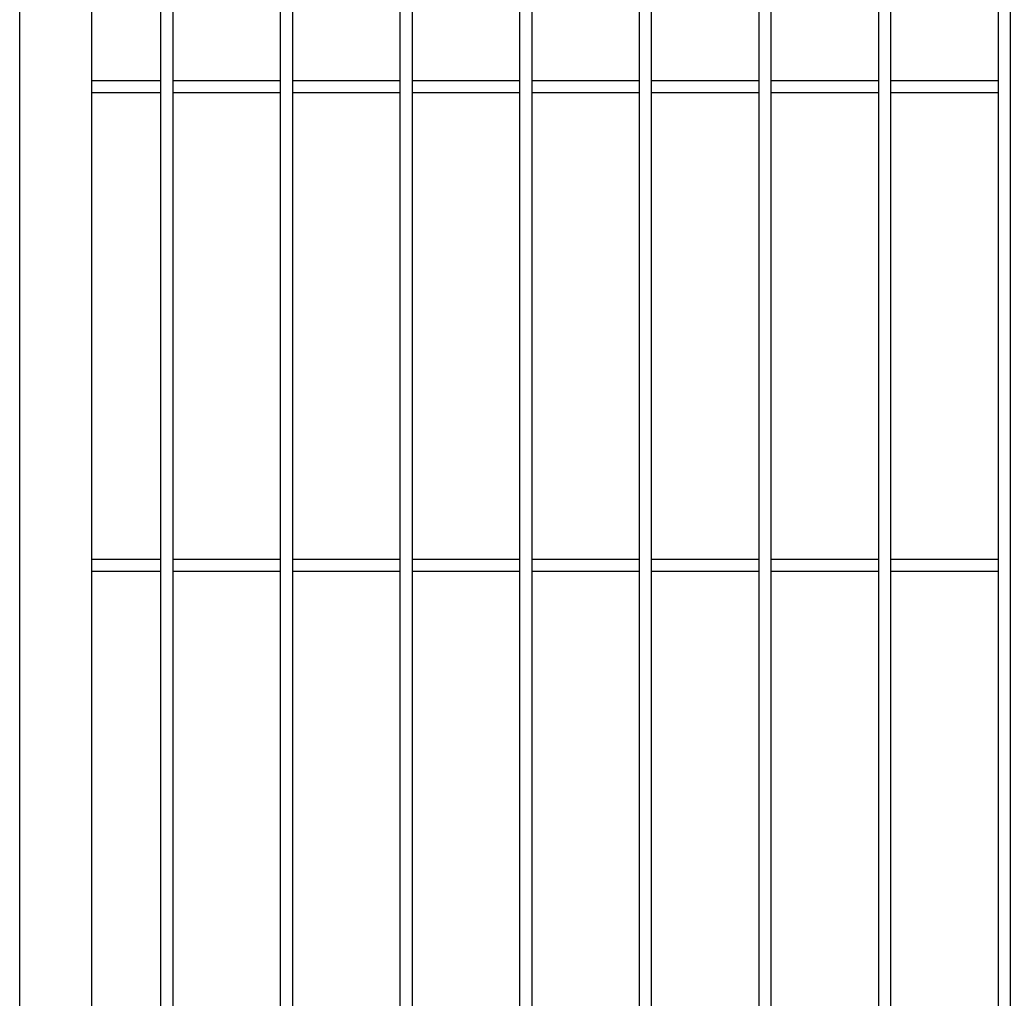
# Model space of a CAD drawing. Header units: inches. Extents: x 43593 to 117387, y -66787 to -26237.
# Tile 163 of 256: x 50584 to 50625, y -33607 to -33566. Entities that reach past the tile are written whole.
import ezdxf

# ---------------------------------------------------------------- set-up
doc = ezdxf.new("R2010")
doc.units = ezdxf.units.IN
doc.header["$MEASUREMENT"] = 0
doc.layers.add('AW OGRODZENIA', color=253, linetype='Continuous')

msp = doc.modelspace()

# ---------------------------------------------------------------- linework, layer by layer
at = {"layer": 'AW OGRODZENIA'}
for p, q in [((50583.691, -33673.302), (50583.691, -33524.802)), ((50586.691, -33528.802), (50586.691, -33675.802)), ((50589.593, -33568.262), (50586.691, -33568.262)), ((50589.593, -33568.262), (50586.691, -33568.262)), ((50589.593, -33568.262), (50586.691, -33568.262)), ((50589.593, -33568.262), (50586.691, -33568.262)), ((50589.593, -33568.262), (50586.691, -33568.262)), ((50589.593, -33568.262), (50586.691, -33568.262)), ((50589.593, -33568.262), (50586.691, -33568.262)), ((50589.593, -33568.262), (50586.691, -33568.262)), ((50589.593, -33568.262), (50586.691, -33568.262)), ((50589.593, -33568.262), (50586.691, -33568.262)), ((50589.593, -33568.262), (50586.691, -33568.262)), ((50589.593, -33568.262), (50586.691, -33568.262)), ((50589.593, -33568.262), (50586.691, -33568.262)), ((50589.593, -33568.262), (50586.691, -33568.262)), ((50589.593, -33568.262), (50586.691, -33568.262)), ((50589.593, -33568.262), (50586.691, -33568.262)), ((50589.593, -33568.262), (50586.691, -33568.262)), ((50589.593, -33568.262), (50586.691, -33568.262)), ((50589.593, -33568.262), (50586.691, -33568.262)), ((50589.593, -33568.262), (50586.691, -33568.262)), ((50589.593, -33568.262), (50586.691, -33568.262)), ((50589.593, -33568.262), (50586.691, -33568.262)), ((50589.593, -33568.262), (50586.691, -33568.262)), ((50589.593, -33568.262), (50586.691, -33568.262)), ((50589.593, -33568.262), (50586.691, -33568.262)), ((50594.593, -33568.262), (50590.089, -33568.262)), ((50594.593, -33568.262), (50590.089, -33568.262)), ((50594.593, -33568.262), (50590.089, -33568.262)), ((50594.593, -33568.262), (50590.089, -33568.262)), ((50594.593, -33568.262), (50590.089, -33568.262)), ((50594.593, -33568.262), (50590.089, -33568.262)), ((50594.593, -33568.262), (50590.089, -33568.262)), ((50594.593, -33568.262), (50590.089, -33568.262)), ((50594.593, -33568.262), (50590.089, -33568.262)), ((50594.593, -33568.262), (50590.089, -33568.262)), ((50594.593, -33568.262), (50590.089, -33568.262)), ((50594.593, -33568.262), (50590.089, -33568.262)), ((50594.593, -33568.262), (50590.089, -33568.262)), ((50594.593, -33568.262), (50590.089, -33568.262)), ((50594.593, -33568.262), (50590.089, -33568.262)), ((50594.593, -33568.262), (50590.089, -33568.262)), ((50594.593, -33568.262), (50590.089, -33568.262)), ((50594.593, -33568.262), (50590.089, -33568.262)), ((50594.593, -33568.262), (50590.089, -33568.262)), ((50594.593, -33568.262), (50590.089, -33568.262)), ((50594.593, -33568.262), (50590.089, -33568.262)), ((50594.593, -33568.262), (50590.089, -33568.262)), ((50594.593, -33568.262), (50590.089, -33568.262)), ((50594.593, -33568.262), (50590.089, -33568.262)), ((50594.593, -33568.262), (50590.089, -33568.262)), ((50599.593, -33568.262), (50595.089, -33568.262)), ((50599.593, -33568.262), (50595.089, -33568.262)), ((50599.593, -33568.262), (50595.089, -33568.262)), ((50599.593, -33568.262), (50595.089, -33568.262)), ((50599.593, -33568.262), (50595.089, -33568.262)), ((50599.593, -33568.262), (50595.089, -33568.262)), ((50599.593, -33568.262), (50595.089, -33568.262)), ((50599.593, -33568.262), (50595.089, -33568.262)), ((50599.593, -33568.262), (50595.089, -33568.262)), ((50599.593, -33568.262), (50595.089, -33568.262)), ((50599.593, -33568.262), (50595.089, -33568.262)), ((50599.593, -33568.262), (50595.089, -33568.262)), ((50599.593, -33568.262), (50595.089, -33568.262)), ((50599.593, -33568.262), (50595.089, -33568.262)), ((50599.593, -33568.262), (50595.089, -33568.262)), ((50599.593, -33568.262), (50595.089, -33568.262)), ((50599.593, -33568.262), (50595.089, -33568.262)), ((50599.593, -33568.262), (50595.089, -33568.262)), ((50599.593, -33568.262), (50595.089, -33568.262)), ((50599.593, -33568.262), (50595.089, -33568.262)), ((50599.593, -33568.262), (50595.089, -33568.262)), ((50599.593, -33568.262), (50595.089, -33568.262)), ((50599.593, -33568.262), (50595.089, -33568.262)), ((50599.593, -33568.262), (50595.089, -33568.262)), ((50599.593, -33568.262), (50595.089, -33568.262)), ((50604.593, -33568.262), (50600.089, -33568.262)), ((50604.593, -33568.262), (50600.089, -33568.262)), ((50604.593, -33568.262), (50600.089, -33568.262)), ((50604.593, -33568.262), (50600.089, -33568.262)), ((50604.593, -33568.262), (50600.089, -33568.262)), ((50604.593, -33568.262), (50600.089, -33568.262)), ((50604.593, -33568.262), (50600.089, -33568.262)), ((50604.593, -33568.262), (50600.089, -33568.262)), ((50604.593, -33568.262), (50600.089, -33568.262)), ((50604.593, -33568.262), (50600.089, -33568.262)), ((50604.593, -33568.262), (50600.089, -33568.262)), ((50604.593, -33568.262), (50600.089, -33568.262)), ((50604.593, -33568.262), (50600.089, -33568.262)), ((50604.593, -33568.262), (50600.089, -33568.262)), ((50604.593, -33568.262), (50600.089, -33568.262)), ((50604.593, -33568.262), (50600.089, -33568.262)), ((50604.593, -33568.262), (50600.089, -33568.262)), ((50604.593, -33568.262), (50600.089, -33568.262)), ((50604.593, -33568.262), (50600.089, -33568.262)), ((50604.593, -33568.262), (50600.089, -33568.262)), ((50604.593, -33568.262), (50600.089, -33568.262)), ((50604.593, -33568.262), (50600.089, -33568.262)), ((50604.593, -33568.262), (50600.089, -33568.262)), ((50604.593, -33568.262), (50600.089, -33568.262)), ((50604.593, -33568.262), (50600.089, -33568.262)), ((50609.593, -33568.262), (50605.089, -33568.262)), ((50609.593, -33568.262), (50605.089, -33568.262)), ((50609.593, -33568.262), (50605.089, -33568.262)), ((50609.593, -33568.262), (50605.089, -33568.262)), ((50609.593, -33568.262), (50605.089, -33568.262)), ((50609.593, -33568.262), (50605.089, -33568.262)), ((50609.593, -33568.262), (50605.089, -33568.262)), ((50609.593, -33568.262), (50605.089, -33568.262)), ((50609.593, -33568.262), (50605.089, -33568.262)), ((50609.593, -33568.262), (50605.089, -33568.262)), ((50609.593, -33568.262), (50605.089, -33568.262)), ((50609.593, -33568.262), (50605.089, -33568.262)), ((50609.593, -33568.262), (50605.089, -33568.262)), ((50609.593, -33568.262), (50605.089, -33568.262)), ((50609.593, -33568.262), (50605.089, -33568.262)), ((50609.593, -33568.262), (50605.089, -33568.262)), ((50609.593, -33568.262), (50605.089, -33568.262)), ((50609.593, -33568.262), (50605.089, -33568.262)), ((50609.593, -33568.262), (50605.089, -33568.262)), ((50609.593, -33568.262), (50605.089, -33568.262)), ((50609.593, -33568.262), (50605.089, -33568.262)), ((50609.593, -33568.262), (50605.089, -33568.262)), ((50609.593, -33568.262), (50605.089, -33568.262)), ((50609.593, -33568.262), (50605.089, -33568.262)), ((50609.593, -33568.262), (50605.089, -33568.262)), ((50614.593, -33568.262), (50610.089, -33568.262)), ((50614.593, -33568.262), (50610.089, -33568.262)), ((50614.593, -33568.262), (50610.089, -33568.262)), ((50614.593, -33568.262), (50610.089, -33568.262)), ((50614.593, -33568.262), (50610.089, -33568.262)), ((50614.593, -33568.262), (50610.089, -33568.262)), ((50614.593, -33568.262), (50610.089, -33568.262)), ((50614.593, -33568.262), (50610.089, -33568.262)), ((50614.593, -33568.262), (50610.089, -33568.262)), ((50614.593, -33568.262), (50610.089, -33568.262)), ((50614.593, -33568.262), (50610.089, -33568.262)), ((50614.593, -33568.262), (50610.089, -33568.262)), ((50614.593, -33568.262), (50610.089, -33568.262)), ((50614.593, -33568.262), (50610.089, -33568.262)), ((50614.593, -33568.262), (50610.089, -33568.262)), ((50614.593, -33568.262), (50610.089, -33568.262)), ((50614.593, -33568.262), (50610.089, -33568.262)), ((50614.593, -33568.262), (50610.089, -33568.262)), ((50614.593, -33568.262), (50610.089, -33568.262)), ((50614.593, -33568.262), (50610.089, -33568.262)), ((50614.593, -33568.262), (50610.089, -33568.262)), ((50614.593, -33568.262), (50610.089, -33568.262)), ((50614.593, -33568.262), (50610.089, -33568.262)), ((50614.593, -33568.262), (50610.089, -33568.262)), ((50614.593, -33568.262), (50610.089, -33568.262)), ((50619.593, -33568.262), (50615.089, -33568.262)), ((50619.593, -33568.262), (50615.089, -33568.262)), ((50619.593, -33568.262), (50615.089, -33568.262)), ((50619.593, -33568.262), (50615.089, -33568.262)), ((50619.593, -33568.262), (50615.089, -33568.262)), ((50619.593, -33568.262), (50615.089, -33568.262)), ((50619.593, -33568.262), (50615.089, -33568.262)), ((50619.593, -33568.262), (50615.089, -33568.262)), ((50619.593, -33568.262), (50615.089, -33568.262)), ((50619.593, -33568.262), (50615.089, -33568.262)), ((50619.593, -33568.262), (50615.089, -33568.262)), ((50619.593, -33568.262), (50615.089, -33568.262)), ((50619.593, -33568.262), (50615.089, -33568.262)), ((50619.593, -33568.262), (50615.089, -33568.262)), ((50619.593, -33568.262), (50615.089, -33568.262)), ((50619.593, -33568.262), (50615.089, -33568.262)), ((50619.593, -33568.262), (50615.089, -33568.262)), ((50619.593, -33568.262), (50615.089, -33568.262)), ((50619.593, -33568.262), (50615.089, -33568.262)), ((50619.593, -33568.262), (50615.089, -33568.262)), ((50619.593, -33568.262), (50615.089, -33568.262)), ((50619.593, -33568.262), (50615.089, -33568.262)), ((50619.593, -33568.262), (50615.089, -33568.262)), ((50619.593, -33568.262), (50615.089, -33568.262)), ((50619.593, -33568.262), (50615.089, -33568.262)), ((50624.593, -33568.262), (50620.089, -33568.262)), ((50624.593, -33568.262), (50620.089, -33568.262)), ((50624.593, -33568.262), (50620.089, -33568.262)), ((50624.593, -33568.262), (50620.089, -33568.262)), ((50624.593, -33568.262), (50620.089, -33568.262)), ((50624.593, -33568.262), (50620.089, -33568.262)), ((50624.593, -33568.262), (50620.089, -33568.262)), ((50624.593, -33568.262), (50620.089, -33568.262)), ((50624.593, -33568.262), (50620.089, -33568.262)), ((50624.593, -33568.262), (50620.089, -33568.262)), ((50624.593, -33568.262), (50620.089, -33568.262)), ((50624.593, -33568.262), (50620.089, -33568.262)), ((50624.593, -33568.262), (50620.089, -33568.262)), ((50624.593, -33568.262), (50620.089, -33568.262)), ((50624.593, -33568.262), (50620.089, -33568.262)), ((50624.593, -33568.262), (50620.089, -33568.262)), ((50624.593, -33568.262), (50620.089, -33568.262)), ((50624.593, -33568.262), (50620.089, -33568.262)), ((50624.593, -33568.262), (50620.089, -33568.262)), ((50624.593, -33568.262), (50620.089, -33568.262)), ((50624.593, -33568.262), (50620.089, -33568.262)), ((50624.593, -33568.262), (50620.089, -33568.262)), ((50624.593, -33568.262), (50620.089, -33568.262)), ((50624.593, -33568.262), (50620.089, -33568.262)), ((50624.593, -33568.262), (50620.089, -33568.262)), ((50589.593, -33568.762), (50586.691, -33568.762)), ((50589.593, -33568.762), (50586.691, -33568.762)), ((50589.593, -33568.762), (50586.691, -33568.762)), ((50589.593, -33568.762), (50586.691, -33568.762)), ((50589.593, -33568.762), (50586.691, -33568.762)), ((50589.593, -33568.762), (50586.691, -33568.762)), ((50589.593, -33568.762), (50586.691, -33568.762)), ((50589.593, -33568.762), (50586.691, -33568.762)), ((50589.593, -33568.762), (50586.691, -33568.762)), ((50589.593, -33568.762), (50586.691, -33568.762)), ((50589.593, -33568.762), (50586.691, -33568.762)), ((50589.593, -33568.762), (50586.691, -33568.762)), ((50589.593, -33568.762), (50586.691, -33568.762)), ((50589.593, -33568.762), (50586.691, -33568.762)), ((50589.593, -33568.762), (50586.691, -33568.762)), ((50589.593, -33568.762), (50586.691, -33568.762)), ((50589.593, -33568.762), (50586.691, -33568.762)), ((50589.593, -33568.762), (50586.691, -33568.762)), ((50589.593, -33568.762), (50586.691, -33568.762)), ((50589.593, -33568.762), (50586.691, -33568.762)), ((50589.593, -33568.762), (50586.691, -33568.762)), ((50589.593, -33568.762), (50586.691, -33568.762)), ((50589.593, -33568.762), (50586.691, -33568.762)), ((50589.593, -33568.762), (50586.691, -33568.762)), ((50589.593, -33568.762), (50586.691, -33568.762)), ((50594.593, -33568.762), (50590.089, -33568.762)), ((50594.593, -33568.762), (50590.089, -33568.762)), ((50594.593, -33568.762), (50590.089, -33568.762)), ((50594.593, -33568.762), (50590.089, -33568.762)), ((50594.593, -33568.762), (50590.089, -33568.762)), ((50594.593, -33568.762), (50590.089, -33568.762)), ((50594.593, -33568.762), (50590.089, -33568.762)), ((50594.593, -33568.762), (50590.089, -33568.762)), ((50594.593, -33568.762), (50590.089, -33568.762)), ((50594.593, -33568.762), (50590.089, -33568.762)), ((50594.593, -33568.762), (50590.089, -33568.762)), ((50594.593, -33568.762), (50590.089, -33568.762)), ((50594.593, -33568.762), (50590.089, -33568.762)), ((50594.593, -33568.762), (50590.089, -33568.762)), ((50594.593, -33568.762), (50590.089, -33568.762)), ((50594.593, -33568.762), (50590.089, -33568.762)), ((50594.593, -33568.762), (50590.089, -33568.762)), ((50594.593, -33568.762), (50590.089, -33568.762)), ((50594.593, -33568.762), (50590.089, -33568.762)), ((50594.593, -33568.762), (50590.089, -33568.762)), ((50594.593, -33568.762), (50590.089, -33568.762)), ((50594.593, -33568.762), (50590.089, -33568.762)), ((50594.593, -33568.762), (50590.089, -33568.762)), ((50594.593, -33568.762), (50590.089, -33568.762)), ((50594.593, -33568.762), (50590.089, -33568.762)), ((50599.593, -33568.762), (50595.089, -33568.762)), ((50599.593, -33568.762), (50595.089, -33568.762)), ((50599.593, -33568.762), (50595.089, -33568.762)), ((50599.593, -33568.762), (50595.089, -33568.762)), ((50599.593, -33568.762), (50595.089, -33568.762)), ((50599.593, -33568.762), (50595.089, -33568.762)), ((50599.593, -33568.762), (50595.089, -33568.762)), ((50599.593, -33568.762), (50595.089, -33568.762)), ((50599.593, -33568.762), (50595.089, -33568.762)), ((50599.593, -33568.762), (50595.089, -33568.762)), ((50599.593, -33568.762), (50595.089, -33568.762)), ((50599.593, -33568.762), (50595.089, -33568.762)), ((50599.593, -33568.762), (50595.089, -33568.762)), ((50599.593, -33568.762), (50595.089, -33568.762)), ((50599.593, -33568.762), (50595.089, -33568.762)), ((50599.593, -33568.762), (50595.089, -33568.762)), ((50599.593, -33568.762), (50595.089, -33568.762)), ((50599.593, -33568.762), (50595.089, -33568.762)), ((50599.593, -33568.762), (50595.089, -33568.762)), ((50599.593, -33568.762), (50595.089, -33568.762)), ((50599.593, -33568.762), (50595.089, -33568.762)), ((50599.593, -33568.762), (50595.089, -33568.762)), ((50599.593, -33568.762), (50595.089, -33568.762)), ((50599.593, -33568.762), (50595.089, -33568.762)), ((50599.593, -33568.762), (50595.089, -33568.762)), ((50604.593, -33568.762), (50600.089, -33568.762)), ((50604.593, -33568.762), (50600.089, -33568.762)), ((50604.593, -33568.762), (50600.089, -33568.762)), ((50604.593, -33568.762), (50600.089, -33568.762)), ((50604.593, -33568.762), (50600.089, -33568.762)), ((50604.593, -33568.762), (50600.089, -33568.762)), ((50604.593, -33568.762), (50600.089, -33568.762)), ((50604.593, -33568.762), (50600.089, -33568.762)), ((50604.593, -33568.762), (50600.089, -33568.762)), ((50604.593, -33568.762), (50600.089, -33568.762)), ((50604.593, -33568.762), (50600.089, -33568.762)), ((50604.593, -33568.762), (50600.089, -33568.762)), ((50604.593, -33568.762), (50600.089, -33568.762)), ((50604.593, -33568.762), (50600.089, -33568.762)), ((50604.593, -33568.762), (50600.089, -33568.762)), ((50604.593, -33568.762), (50600.089, -33568.762)), ((50604.593, -33568.762), (50600.089, -33568.762)), ((50604.593, -33568.762), (50600.089, -33568.762)), ((50604.593, -33568.762), (50600.089, -33568.762)), ((50604.593, -33568.762), (50600.089, -33568.762)), ((50604.593, -33568.762), (50600.089, -33568.762)), ((50604.593, -33568.762), (50600.089, -33568.762)), ((50604.593, -33568.762), (50600.089, -33568.762)), ((50604.593, -33568.762), (50600.089, -33568.762)), ((50604.593, -33568.762), (50600.089, -33568.762)), ((50609.593, -33568.762), (50605.089, -33568.762)), ((50609.593, -33568.762), (50605.089, -33568.762)), ((50609.593, -33568.762), (50605.089, -33568.762)), ((50609.593, -33568.762), (50605.089, -33568.762)), ((50609.593, -33568.762), (50605.089, -33568.762)), ((50609.593, -33568.762), (50605.089, -33568.762)), ((50609.593, -33568.762), (50605.089, -33568.762)), ((50609.593, -33568.762), (50605.089, -33568.762)), ((50609.593, -33568.762), (50605.089, -33568.762)), ((50609.593, -33568.762), (50605.089, -33568.762)), ((50609.593, -33568.762), (50605.089, -33568.762)), ((50609.593, -33568.762), (50605.089, -33568.762)), ((50609.593, -33568.762), (50605.089, -33568.762)), ((50609.593, -33568.762), (50605.089, -33568.762)), ((50609.593, -33568.762), (50605.089, -33568.762)), ((50609.593, -33568.762), (50605.089, -33568.762)), ((50609.593, -33568.762), (50605.089, -33568.762)), ((50609.593, -33568.762), (50605.089, -33568.762)), ((50609.593, -33568.762), (50605.089, -33568.762)), ((50609.593, -33568.762), (50605.089, -33568.762)), ((50609.593, -33568.762), (50605.089, -33568.762)), ((50609.593, -33568.762), (50605.089, -33568.762)), ((50609.593, -33568.762), (50605.089, -33568.762)), ((50609.593, -33568.762), (50605.089, -33568.762)), ((50609.593, -33568.762), (50605.089, -33568.762)), ((50614.593, -33568.762), (50610.089, -33568.762)), ((50614.593, -33568.762), (50610.089, -33568.762)), ((50614.593, -33568.762), (50610.089, -33568.762)), ((50614.593, -33568.762), (50610.089, -33568.762)), ((50614.593, -33568.762), (50610.089, -33568.762)), ((50614.593, -33568.762), (50610.089, -33568.762)), ((50614.593, -33568.762), (50610.089, -33568.762)), ((50614.593, -33568.762), (50610.089, -33568.762)), ((50614.593, -33568.762), (50610.089, -33568.762)), ((50614.593, -33568.762), (50610.089, -33568.762)), ((50614.593, -33568.762), (50610.089, -33568.762)), ((50614.593, -33568.762), (50610.089, -33568.762)), ((50614.593, -33568.762), (50610.089, -33568.762)), ((50614.593, -33568.762), (50610.089, -33568.762)), ((50614.593, -33568.762), (50610.089, -33568.762)), ((50614.593, -33568.762), (50610.089, -33568.762)), ((50614.593, -33568.762), (50610.089, -33568.762)), ((50614.593, -33568.762), (50610.089, -33568.762)), ((50614.593, -33568.762), (50610.089, -33568.762)), ((50614.593, -33568.762), (50610.089, -33568.762)), ((50614.593, -33568.762), (50610.089, -33568.762)), ((50614.593, -33568.762), (50610.089, -33568.762)), ((50614.593, -33568.762), (50610.089, -33568.762)), ((50614.593, -33568.762), (50610.089, -33568.762)), ((50614.593, -33568.762), (50610.089, -33568.762)), ((50619.593, -33568.762), (50615.089, -33568.762)), ((50619.593, -33568.762), (50615.089, -33568.762)), ((50619.593, -33568.762), (50615.089, -33568.762)), ((50619.593, -33568.762), (50615.089, -33568.762)), ((50619.593, -33568.762), (50615.089, -33568.762)), ((50619.593, -33568.762), (50615.089, -33568.762)), ((50619.593, -33568.762), (50615.089, -33568.762)), ((50619.593, -33568.762), (50615.089, -33568.762)), ((50619.593, -33568.762), (50615.089, -33568.762)), ((50619.593, -33568.762), (50615.089, -33568.762)), ((50619.593, -33568.762), (50615.089, -33568.762)), ((50619.593, -33568.762), (50615.089, -33568.762)), ((50619.593, -33568.762), (50615.089, -33568.762)), ((50619.593, -33568.762), (50615.089, -33568.762)), ((50619.593, -33568.762), (50615.089, -33568.762)), ((50619.593, -33568.762), (50615.089, -33568.762)), ((50619.593, -33568.762), (50615.089, -33568.762)), ((50619.593, -33568.762), (50615.089, -33568.762)), ((50619.593, -33568.762), (50615.089, -33568.762)), ((50619.593, -33568.762), (50615.089, -33568.762)), ((50619.593, -33568.762), (50615.089, -33568.762)), ((50619.593, -33568.762), (50615.089, -33568.762)), ((50619.593, -33568.762), (50615.089, -33568.762)), ((50619.593, -33568.762), (50615.089, -33568.762)), ((50619.593, -33568.762), (50615.089, -33568.762)), ((50624.593, -33568.762), (50620.089, -33568.762)), ((50624.593, -33568.762), (50620.089, -33568.762)), ((50624.593, -33568.762), (50620.089, -33568.762)), ((50624.593, -33568.762), (50620.089, -33568.762)), ((50624.593, -33568.762), (50620.089, -33568.762)), ((50624.593, -33568.762), (50620.089, -33568.762)), ((50624.593, -33568.762), (50620.089, -33568.762)), ((50624.593, -33568.762), (50620.089, -33568.762)), ((50624.593, -33568.762), (50620.089, -33568.762)), ((50624.593, -33568.762), (50620.089, -33568.762)), ((50624.593, -33568.762), (50620.089, -33568.762)), ((50624.593, -33568.762), (50620.089, -33568.762)), ((50624.593, -33568.762), (50620.089, -33568.762)), ((50624.593, -33568.762), (50620.089, -33568.762)), ((50624.593, -33568.762), (50620.089, -33568.762)), ((50624.593, -33568.762), (50620.089, -33568.762)), ((50624.593, -33568.762), (50620.089, -33568.762)), ((50624.593, -33568.762), (50620.089, -33568.762)), ((50624.593, -33568.762), (50620.089, -33568.762)), ((50624.593, -33568.762), (50620.089, -33568.762)), ((50624.593, -33568.762), (50620.089, -33568.762)), ((50624.593, -33568.762), (50620.089, -33568.762)), ((50624.593, -33568.762), (50620.089, -33568.762)), ((50624.593, -33568.762), (50620.089, -33568.762)), ((50624.593, -33568.762), (50620.089, -33568.762)), ((50589.593, -33588.262), (50586.691, -33588.262)), ((50589.593, -33588.262), (50586.691, -33588.262)), ((50589.593, -33588.262), (50586.691, -33588.262)), ((50589.593, -33588.262), (50586.691, -33588.262)), ((50589.593, -33588.262), (50586.691, -33588.262)), ((50589.593, -33588.262), (50586.691, -33588.262)), ((50589.593, -33588.262), (50586.691, -33588.262)), ((50589.593, -33588.262), (50586.691, -33588.262)), ((50589.593, -33588.262), (50586.691, -33588.262)), ((50589.593, -33588.262), (50586.691, -33588.262)), ((50589.593, -33588.262), (50586.691, -33588.262)), ((50589.593, -33588.262), (50586.691, -33588.262)), ((50589.593, -33588.262), (50586.691, -33588.262)), ((50589.593, -33588.262), (50586.691, -33588.262)), ((50589.593, -33588.262), (50586.691, -33588.262)), ((50589.593, -33588.262), (50586.691, -33588.262)), ((50589.593, -33588.262), (50586.691, -33588.262)), ((50589.593, -33588.262), (50586.691, -33588.262)), ((50589.593, -33588.262), (50586.691, -33588.262)), ((50589.593, -33588.262), (50586.691, -33588.262)), ((50589.593, -33588.262), (50586.691, -33588.262)), ((50589.593, -33588.262), (50586.691, -33588.262)), ((50589.593, -33588.262), (50586.691, -33588.262)), ((50589.593, -33588.262), (50586.691, -33588.262)), ((50589.593, -33588.262), (50586.691, -33588.262)), ((50594.593, -33588.262), (50590.089, -33588.262)), ((50594.593, -33588.262), (50590.089, -33588.262)), ((50594.593, -33588.262), (50590.089, -33588.262)), ((50594.593, -33588.262), (50590.089, -33588.262)), ((50594.593, -33588.262), (50590.089, -33588.262)), ((50594.593, -33588.262), (50590.089, -33588.262)), ((50594.593, -33588.262), (50590.089, -33588.262)), ((50594.593, -33588.262), (50590.089, -33588.262)), ((50594.593, -33588.262), (50590.089, -33588.262)), ((50594.593, -33588.262), (50590.089, -33588.262)), ((50594.593, -33588.262), (50590.089, -33588.262)), ((50594.593, -33588.262), (50590.089, -33588.262)), ((50594.593, -33588.262), (50590.089, -33588.262)), ((50594.593, -33588.262), (50590.089, -33588.262)), ((50594.593, -33588.262), (50590.089, -33588.262)), ((50594.593, -33588.262), (50590.089, -33588.262)), ((50594.593, -33588.262), (50590.089, -33588.262)), ((50594.593, -33588.262), (50590.089, -33588.262)), ((50594.593, -33588.262), (50590.089, -33588.262)), ((50594.593, -33588.262), (50590.089, -33588.262)), ((50594.593, -33588.262), (50590.089, -33588.262)), ((50594.593, -33588.262), (50590.089, -33588.262)), ((50594.593, -33588.262), (50590.089, -33588.262)), ((50594.593, -33588.262), (50590.089, -33588.262)), ((50594.593, -33588.262), (50590.089, -33588.262)), ((50599.593, -33588.262), (50595.089, -33588.262)), ((50599.593, -33588.262), (50595.089, -33588.262)), ((50599.593, -33588.262), (50595.089, -33588.262)), ((50599.593, -33588.262), (50595.089, -33588.262)), ((50599.593, -33588.262), (50595.089, -33588.262)), ((50599.593, -33588.262), (50595.089, -33588.262)), ((50599.593, -33588.262), (50595.089, -33588.262)), ((50599.593, -33588.262), (50595.089, -33588.262)), ((50599.593, -33588.262), (50595.089, -33588.262)), ((50599.593, -33588.262), (50595.089, -33588.262)), ((50599.593, -33588.262), (50595.089, -33588.262)), ((50599.593, -33588.262), (50595.089, -33588.262)), ((50599.593, -33588.262), (50595.089, -33588.262)), ((50599.593, -33588.262), (50595.089, -33588.262)), ((50599.593, -33588.262), (50595.089, -33588.262)), ((50599.593, -33588.262), (50595.089, -33588.262)), ((50599.593, -33588.262), (50595.089, -33588.262)), ((50599.593, -33588.262), (50595.089, -33588.262)), ((50599.593, -33588.262), (50595.089, -33588.262)), ((50599.593, -33588.262), (50595.089, -33588.262)), ((50599.593, -33588.262), (50595.089, -33588.262)), ((50599.593, -33588.262), (50595.089, -33588.262)), ((50599.593, -33588.262), (50595.089, -33588.262)), ((50599.593, -33588.262), (50595.089, -33588.262)), ((50599.593, -33588.262), (50595.089, -33588.262)), ((50604.593, -33588.262), (50600.089, -33588.262)), ((50604.593, -33588.262), (50600.089, -33588.262)), ((50604.593, -33588.262), (50600.089, -33588.262)), ((50604.593, -33588.262), (50600.089, -33588.262)), ((50604.593, -33588.262), (50600.089, -33588.262)), ((50604.593, -33588.262), (50600.089, -33588.262)), ((50604.593, -33588.262), (50600.089, -33588.262)), ((50604.593, -33588.262), (50600.089, -33588.262)), ((50604.593, -33588.262), (50600.089, -33588.262)), ((50604.593, -33588.262), (50600.089, -33588.262)), ((50604.593, -33588.262), (50600.089, -33588.262)), ((50604.593, -33588.262), (50600.089, -33588.262)), ((50604.593, -33588.262), (50600.089, -33588.262)), ((50604.593, -33588.262), (50600.089, -33588.262)), ((50604.593, -33588.262), (50600.089, -33588.262)), ((50604.593, -33588.262), (50600.089, -33588.262)), ((50604.593, -33588.262), (50600.089, -33588.262)), ((50604.593, -33588.262), (50600.089, -33588.262)), ((50604.593, -33588.262), (50600.089, -33588.262)), ((50604.593, -33588.262), (50600.089, -33588.262)), ((50604.593, -33588.262), (50600.089, -33588.262)), ((50604.593, -33588.262), (50600.089, -33588.262)), ((50604.593, -33588.262), (50600.089, -33588.262)), ((50604.593, -33588.262), (50600.089, -33588.262)), ((50604.593, -33588.262), (50600.089, -33588.262)), ((50609.593, -33588.262), (50605.089, -33588.262)), ((50609.593, -33588.262), (50605.089, -33588.262)), ((50609.593, -33588.262), (50605.089, -33588.262)), ((50609.593, -33588.262), (50605.089, -33588.262)), ((50609.593, -33588.262), (50605.089, -33588.262)), ((50609.593, -33588.262), (50605.089, -33588.262)), ((50609.593, -33588.262), (50605.089, -33588.262)), ((50609.593, -33588.262), (50605.089, -33588.262)), ((50609.593, -33588.262), (50605.089, -33588.262)), ((50609.593, -33588.262), (50605.089, -33588.262)), ((50609.593, -33588.262), (50605.089, -33588.262)), ((50609.593, -33588.262), (50605.089, -33588.262)), ((50609.593, -33588.262), (50605.089, -33588.262)), ((50609.593, -33588.262), (50605.089, -33588.262)), ((50609.593, -33588.262), (50605.089, -33588.262)), ((50609.593, -33588.262), (50605.089, -33588.262)), ((50609.593, -33588.262), (50605.089, -33588.262)), ((50609.593, -33588.262), (50605.089, -33588.262)), ((50609.593, -33588.262), (50605.089, -33588.262)), ((50609.593, -33588.262), (50605.089, -33588.262)), ((50609.593, -33588.262), (50605.089, -33588.262)), ((50609.593, -33588.262), (50605.089, -33588.262)), ((50609.593, -33588.262), (50605.089, -33588.262)), ((50609.593, -33588.262), (50605.089, -33588.262)), ((50609.593, -33588.262), (50605.089, -33588.262)), ((50614.593, -33588.262), (50610.089, -33588.262)), ((50614.593, -33588.262), (50610.089, -33588.262)), ((50614.593, -33588.262), (50610.089, -33588.262)), ((50614.593, -33588.262), (50610.089, -33588.262)), ((50614.593, -33588.262), (50610.089, -33588.262)), ((50614.593, -33588.262), (50610.089, -33588.262)), ((50614.593, -33588.262), (50610.089, -33588.262)), ((50614.593, -33588.262), (50610.089, -33588.262)), ((50614.593, -33588.262), (50610.089, -33588.262)), ((50614.593, -33588.262), (50610.089, -33588.262)), ((50614.593, -33588.262), (50610.089, -33588.262)), ((50614.593, -33588.262), (50610.089, -33588.262)), ((50614.593, -33588.262), (50610.089, -33588.262)), ((50614.593, -33588.262), (50610.089, -33588.262)), ((50614.593, -33588.262), (50610.089, -33588.262)), ((50614.593, -33588.262), (50610.089, -33588.262)), ((50614.593, -33588.262), (50610.089, -33588.262)), ((50614.593, -33588.262), (50610.089, -33588.262)), ((50614.593, -33588.262), (50610.089, -33588.262)), ((50614.593, -33588.262), (50610.089, -33588.262)), ((50614.593, -33588.262), (50610.089, -33588.262)), ((50614.593, -33588.262), (50610.089, -33588.262)), ((50614.593, -33588.262), (50610.089, -33588.262)), ((50614.593, -33588.262), (50610.089, -33588.262)), ((50614.593, -33588.262), (50610.089, -33588.262)), ((50619.593, -33588.262), (50615.089, -33588.262)), ((50619.593, -33588.262), (50615.089, -33588.262)), ((50619.593, -33588.262), (50615.089, -33588.262)), ((50619.593, -33588.262), (50615.089, -33588.262)), ((50619.593, -33588.262), (50615.089, -33588.262)), ((50619.593, -33588.262), (50615.089, -33588.262)), ((50619.593, -33588.262), (50615.089, -33588.262)), ((50619.593, -33588.262), (50615.089, -33588.262)), ((50619.593, -33588.262), (50615.089, -33588.262)), ((50619.593, -33588.262), (50615.089, -33588.262)), ((50619.593, -33588.262), (50615.089, -33588.262)), ((50619.593, -33588.262), (50615.089, -33588.262)), ((50619.593, -33588.262), (50615.089, -33588.262)), ((50619.593, -33588.262), (50615.089, -33588.262)), ((50619.593, -33588.262), (50615.089, -33588.262)), ((50619.593, -33588.262), (50615.089, -33588.262)), ((50619.593, -33588.262), (50615.089, -33588.262)), ((50619.593, -33588.262), (50615.089, -33588.262)), ((50619.593, -33588.262), (50615.089, -33588.262)), ((50619.593, -33588.262), (50615.089, -33588.262)), ((50619.593, -33588.262), (50615.089, -33588.262)), ((50619.593, -33588.262), (50615.089, -33588.262)), ((50619.593, -33588.262), (50615.089, -33588.262)), ((50619.593, -33588.262), (50615.089, -33588.262)), ((50619.593, -33588.262), (50615.089, -33588.262)), ((50624.593, -33588.262), (50620.089, -33588.262)), ((50624.593, -33588.262), (50620.089, -33588.262)), ((50624.593, -33588.262), (50620.089, -33588.262)), ((50624.593, -33588.262), (50620.089, -33588.262)), ((50624.593, -33588.262), (50620.089, -33588.262)), ((50624.593, -33588.262), (50620.089, -33588.262)), ((50624.593, -33588.262), (50620.089, -33588.262)), ((50624.593, -33588.262), (50620.089, -33588.262)), ((50624.593, -33588.262), (50620.089, -33588.262)), ((50624.593, -33588.262), (50620.089, -33588.262)), ((50624.593, -33588.262), (50620.089, -33588.262)), ((50624.593, -33588.262), (50620.089, -33588.262)), ((50624.593, -33588.262), (50620.089, -33588.262)), ((50624.593, -33588.262), (50620.089, -33588.262)), ((50624.593, -33588.262), (50620.089, -33588.262)), ((50624.593, -33588.262), (50620.089, -33588.262)), ((50624.593, -33588.262), (50620.089, -33588.262)), ((50624.593, -33588.262), (50620.089, -33588.262)), ((50624.593, -33588.262), (50620.089, -33588.262)), ((50624.593, -33588.262), (50620.089, -33588.262)), ((50624.593, -33588.262), (50620.089, -33588.262)), ((50624.593, -33588.262), (50620.089, -33588.262)), ((50624.593, -33588.262), (50620.089, -33588.262)), ((50624.593, -33588.262), (50620.089, -33588.262)), ((50624.593, -33588.262), (50620.089, -33588.262)), ((50589.593, -33588.762), (50586.691, -33588.762)), ((50589.593, -33588.762), (50586.691, -33588.762)), ((50589.593, -33588.762), (50586.691, -33588.762)), ((50589.593, -33588.762), (50586.691, -33588.762)), ((50589.593, -33588.762), (50586.691, -33588.762)), ((50589.593, -33588.762), (50586.691, -33588.762)), ((50589.593, -33588.762), (50586.691, -33588.762)), ((50589.593, -33588.762), (50586.691, -33588.762)), ((50589.593, -33588.762), (50586.691, -33588.762)), ((50589.593, -33588.762), (50586.691, -33588.762)), ((50589.593, -33588.762), (50586.691, -33588.762)), ((50589.593, -33588.762), (50586.691, -33588.762)), ((50589.593, -33588.762), (50586.691, -33588.762)), ((50589.593, -33588.762), (50586.691, -33588.762)), ((50589.593, -33588.762), (50586.691, -33588.762)), ((50589.593, -33588.762), (50586.691, -33588.762)), ((50589.593, -33588.762), (50586.691, -33588.762)), ((50589.593, -33588.762), (50586.691, -33588.762)), ((50589.593, -33588.762), (50586.691, -33588.762)), ((50589.593, -33588.762), (50586.691, -33588.762)), ((50589.593, -33588.762), (50586.691, -33588.762)), ((50589.593, -33588.762), (50586.691, -33588.762)), ((50589.593, -33588.762), (50586.691, -33588.762)), ((50589.593, -33588.762), (50586.691, -33588.762)), ((50589.593, -33588.762), (50586.691, -33588.762)), ((50594.593, -33588.762), (50590.089, -33588.762)), ((50594.593, -33588.762), (50590.089, -33588.762)), ((50594.593, -33588.762), (50590.089, -33588.762)), ((50594.593, -33588.762), (50590.089, -33588.762)), ((50594.593, -33588.762), (50590.089, -33588.762)), ((50594.593, -33588.762), (50590.089, -33588.762)), ((50594.593, -33588.762), (50590.089, -33588.762)), ((50594.593, -33588.762), (50590.089, -33588.762)), ((50594.593, -33588.762), (50590.089, -33588.762)), ((50594.593, -33588.762), (50590.089, -33588.762)), ((50594.593, -33588.762), (50590.089, -33588.762)), ((50594.593, -33588.762), (50590.089, -33588.762)), ((50594.593, -33588.762), (50590.089, -33588.762)), ((50594.593, -33588.762), (50590.089, -33588.762)), ((50594.593, -33588.762), (50590.089, -33588.762)), ((50594.593, -33588.762), (50590.089, -33588.762)), ((50594.593, -33588.762), (50590.089, -33588.762)), ((50594.593, -33588.762), (50590.089, -33588.762)), ((50594.593, -33588.762), (50590.089, -33588.762)), ((50594.593, -33588.762), (50590.089, -33588.762)), ((50594.593, -33588.762), (50590.089, -33588.762)), ((50594.593, -33588.762), (50590.089, -33588.762)), ((50594.593, -33588.762), (50590.089, -33588.762)), ((50594.593, -33588.762), (50590.089, -33588.762)), ((50594.593, -33588.762), (50590.089, -33588.762)), ((50599.593, -33588.762), (50595.089, -33588.762)), ((50599.593, -33588.762), (50595.089, -33588.762)), ((50599.593, -33588.762), (50595.089, -33588.762)), ((50599.593, -33588.762), (50595.089, -33588.762)), ((50599.593, -33588.762), (50595.089, -33588.762)), ((50599.593, -33588.762), (50595.089, -33588.762)), ((50599.593, -33588.762), (50595.089, -33588.762)), ((50599.593, -33588.762), (50595.089, -33588.762)), ((50599.593, -33588.762), (50595.089, -33588.762)), ((50599.593, -33588.762), (50595.089, -33588.762)), ((50599.593, -33588.762), (50595.089, -33588.762)), ((50599.593, -33588.762), (50595.089, -33588.762)), ((50599.593, -33588.762), (50595.089, -33588.762)), ((50599.593, -33588.762), (50595.089, -33588.762)), ((50599.593, -33588.762), (50595.089, -33588.762)), ((50599.593, -33588.762), (50595.089, -33588.762)), ((50599.593, -33588.762), (50595.089, -33588.762)), ((50599.593, -33588.762), (50595.089, -33588.762)), ((50599.593, -33588.762), (50595.089, -33588.762)), ((50599.593, -33588.762), (50595.089, -33588.762)), ((50599.593, -33588.762), (50595.089, -33588.762)), ((50599.593, -33588.762), (50595.089, -33588.762)), ((50599.593, -33588.762), (50595.089, -33588.762)), ((50599.593, -33588.762), (50595.089, -33588.762)), ((50599.593, -33588.762), (50595.089, -33588.762)), ((50604.593, -33588.762), (50600.089, -33588.762)), ((50604.593, -33588.762), (50600.089, -33588.762)), ((50604.593, -33588.762), (50600.089, -33588.762)), ((50604.593, -33588.762), (50600.089, -33588.762)), ((50604.593, -33588.762), (50600.089, -33588.762)), ((50604.593, -33588.762), (50600.089, -33588.762)), ((50604.593, -33588.762), (50600.089, -33588.762)), ((50604.593, -33588.762), (50600.089, -33588.762)), ((50604.593, -33588.762), (50600.089, -33588.762)), ((50604.593, -33588.762), (50600.089, -33588.762)), ((50604.593, -33588.762), (50600.089, -33588.762)), ((50604.593, -33588.762), (50600.089, -33588.762)), ((50604.593, -33588.762), (50600.089, -33588.762)), ((50604.593, -33588.762), (50600.089, -33588.762)), ((50604.593, -33588.762), (50600.089, -33588.762)), ((50604.593, -33588.762), (50600.089, -33588.762)), ((50604.593, -33588.762), (50600.089, -33588.762)), ((50604.593, -33588.762), (50600.089, -33588.762)), ((50604.593, -33588.762), (50600.089, -33588.762)), ((50604.593, -33588.762), (50600.089, -33588.762)), ((50604.593, -33588.762), (50600.089, -33588.762)), ((50604.593, -33588.762), (50600.089, -33588.762)), ((50604.593, -33588.762), (50600.089, -33588.762)), ((50604.593, -33588.762), (50600.089, -33588.762)), ((50604.593, -33588.762), (50600.089, -33588.762)), ((50609.593, -33588.762), (50605.089, -33588.762)), ((50609.593, -33588.762), (50605.089, -33588.762)), ((50609.593, -33588.762), (50605.089, -33588.762)), ((50609.593, -33588.762), (50605.089, -33588.762)), ((50609.593, -33588.762), (50605.089, -33588.762)), ((50609.593, -33588.762), (50605.089, -33588.762)), ((50609.593, -33588.762), (50605.089, -33588.762)), ((50609.593, -33588.762), (50605.089, -33588.762)), ((50609.593, -33588.762), (50605.089, -33588.762)), ((50609.593, -33588.762), (50605.089, -33588.762)), ((50609.593, -33588.762), (50605.089, -33588.762)), ((50609.593, -33588.762), (50605.089, -33588.762)), ((50609.593, -33588.762), (50605.089, -33588.762)), ((50609.593, -33588.762), (50605.089, -33588.762)), ((50609.593, -33588.762), (50605.089, -33588.762)), ((50609.593, -33588.762), (50605.089, -33588.762)), ((50609.593, -33588.762), (50605.089, -33588.762)), ((50609.593, -33588.762), (50605.089, -33588.762)), ((50609.593, -33588.762), (50605.089, -33588.762)), ((50609.593, -33588.762), (50605.089, -33588.762)), ((50609.593, -33588.762), (50605.089, -33588.762)), ((50609.593, -33588.762), (50605.089, -33588.762)), ((50609.593, -33588.762), (50605.089, -33588.762)), ((50609.593, -33588.762), (50605.089, -33588.762)), ((50609.593, -33588.762), (50605.089, -33588.762)), ((50614.593, -33588.762), (50610.089, -33588.762)), ((50614.593, -33588.762), (50610.089, -33588.762)), ((50614.593, -33588.762), (50610.089, -33588.762)), ((50614.593, -33588.762), (50610.089, -33588.762)), ((50614.593, -33588.762), (50610.089, -33588.762)), ((50614.593, -33588.762), (50610.089, -33588.762)), ((50614.593, -33588.762), (50610.089, -33588.762)), ((50614.593, -33588.762), (50610.089, -33588.762)), ((50614.593, -33588.762), (50610.089, -33588.762)), ((50614.593, -33588.762), (50610.089, -33588.762)), ((50614.593, -33588.762), (50610.089, -33588.762)), ((50614.593, -33588.762), (50610.089, -33588.762)), ((50614.593, -33588.762), (50610.089, -33588.762)), ((50614.593, -33588.762), (50610.089, -33588.762)), ((50614.593, -33588.762), (50610.089, -33588.762)), ((50614.593, -33588.762), (50610.089, -33588.762)), ((50614.593, -33588.762), (50610.089, -33588.762)), ((50614.593, -33588.762), (50610.089, -33588.762)), ((50614.593, -33588.762), (50610.089, -33588.762)), ((50614.593, -33588.762), (50610.089, -33588.762)), ((50614.593, -33588.762), (50610.089, -33588.762)), ((50614.593, -33588.762), (50610.089, -33588.762)), ((50614.593, -33588.762), (50610.089, -33588.762)), ((50614.593, -33588.762), (50610.089, -33588.762)), ((50614.593, -33588.762), (50610.089, -33588.762)), ((50619.593, -33588.762), (50615.089, -33588.762)), ((50619.593, -33588.762), (50615.089, -33588.762)), ((50619.593, -33588.762), (50615.089, -33588.762)), ((50619.593, -33588.762), (50615.089, -33588.762)), ((50619.593, -33588.762), (50615.089, -33588.762)), ((50619.593, -33588.762), (50615.089, -33588.762)), ((50619.593, -33588.762), (50615.089, -33588.762)), ((50619.593, -33588.762), (50615.089, -33588.762)), ((50619.593, -33588.762), (50615.089, -33588.762)), ((50619.593, -33588.762), (50615.089, -33588.762)), ((50619.593, -33588.762), (50615.089, -33588.762)), ((50619.593, -33588.762), (50615.089, -33588.762)), ((50619.593, -33588.762), (50615.089, -33588.762)), ((50619.593, -33588.762), (50615.089, -33588.762)), ((50619.593, -33588.762), (50615.089, -33588.762)), ((50619.593, -33588.762), (50615.089, -33588.762)), ((50619.593, -33588.762), (50615.089, -33588.762)), ((50619.593, -33588.762), (50615.089, -33588.762)), ((50619.593, -33588.762), (50615.089, -33588.762)), ((50619.593, -33588.762), (50615.089, -33588.762)), ((50619.593, -33588.762), (50615.089, -33588.762)), ((50619.593, -33588.762), (50615.089, -33588.762)), ((50619.593, -33588.762), (50615.089, -33588.762)), ((50619.593, -33588.762), (50615.089, -33588.762)), ((50619.593, -33588.762), (50615.089, -33588.762)), ((50624.593, -33588.762), (50620.089, -33588.762)), ((50624.593, -33588.762), (50620.089, -33588.762)), ((50624.593, -33588.762), (50620.089, -33588.762)), ((50624.593, -33588.762), (50620.089, -33588.762)), ((50624.593, -33588.762), (50620.089, -33588.762)), ((50624.593, -33588.762), (50620.089, -33588.762)), ((50624.593, -33588.762), (50620.089, -33588.762)), ((50624.593, -33588.762), (50620.089, -33588.762)), ((50624.593, -33588.762), (50620.089, -33588.762)), ((50624.593, -33588.762), (50620.089, -33588.762)), ((50624.593, -33588.762), (50620.089, -33588.762)), ((50624.593, -33588.762), (50620.089, -33588.762)), ((50624.593, -33588.762), (50620.089, -33588.762)), ((50624.593, -33588.762), (50620.089, -33588.762)), ((50624.593, -33588.762), (50620.089, -33588.762)), ((50624.593, -33588.762), (50620.089, -33588.762)), ((50624.593, -33588.762), (50620.089, -33588.762)), ((50624.593, -33588.762), (50620.089, -33588.762)), ((50624.593, -33588.762), (50620.089, -33588.762)), ((50624.593, -33588.762), (50620.089, -33588.762)), ((50624.593, -33588.762), (50620.089, -33588.762)), ((50624.593, -33588.762), (50620.089, -33588.762)), ((50624.593, -33588.762), (50620.089, -33588.762)), ((50624.593, -33588.762), (50620.089, -33588.762)), ((50624.593, -33588.762), (50620.089, -33588.762))]:
    msp.add_line(p, q, dxfattribs=at)
for points in [[(50589.593, -33528.802), (50590.089, -33528.802), (50590.089, -33665.802), (50589.593, -33665.802)], [(50594.593, -33528.802), (50595.089, -33528.802), (50595.089, -33665.802), (50594.593, -33665.802)], [(50599.593, -33528.802), (50600.089, -33528.802), (50600.089, -33665.802), (50599.593, -33665.802)], [(50604.593, -33528.802), (50605.089, -33528.802), (50605.089, -33665.802), (50604.593, -33665.802)], [(50609.593, -33528.802), (50610.089, -33528.802), (50610.089, -33665.802), (50609.593, -33665.802)], [(50614.593, -33528.802), (50615.089, -33528.802), (50615.089, -33665.802), (50614.593, -33665.802)], [(50619.593, -33528.802), (50620.089, -33528.802), (50620.089, -33665.802), (50619.593, -33665.802)], [(50624.593, -33528.802), (50625.089, -33528.802), (50625.089, -33665.802), (50624.593, -33665.802)]]:
    msp.add_lwpolyline(points, close=True, dxfattribs=at)

doc.saveas('drawing.dxf')
